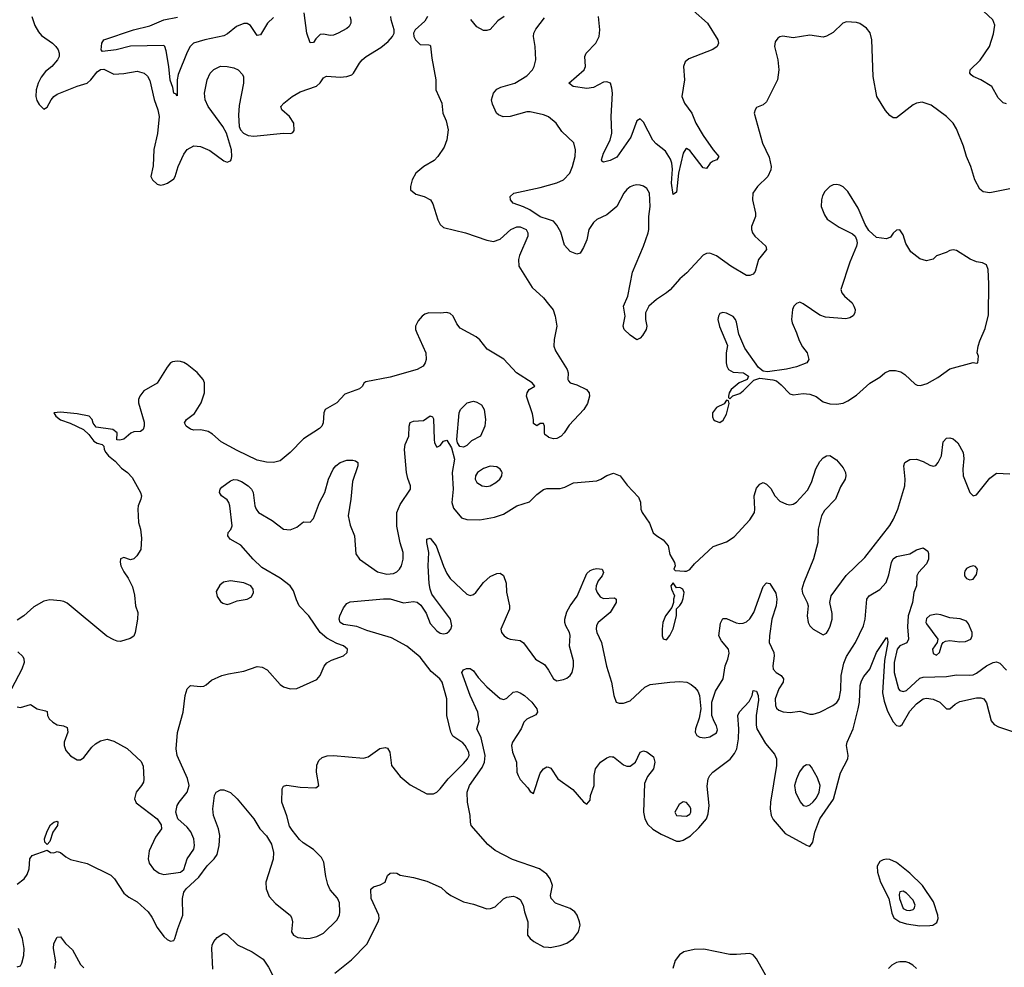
# Model space of a CAD drawing. Header units: inches. Extents: x 2134017 to 2292458, y 756222 to 916513.
# Tile 97 of 256: x 2176825 to 2182738, y 822817 to 828512. Entities that reach past the tile are written whole.
import ezdxf

# ---------------------------------------------------------------- set-up
doc = ezdxf.new("R2010")
doc.units = ezdxf.units.IN
doc.header["$MEASUREMENT"] = 0
doc.layers.add('C1872', color=7, linetype='Continuous')
doc.layers.add('C1882', color=7, linetype='Continuous')

msp = doc.modelspace()

# ---------------------------------------------------------------- linework, layer by layer
at = {"layer": 'C1872', "color": 5}
for points, elevation in [([(2176897.3, 828530), (2176916.6, 828476.6), (2176938.7, 828438.7), (2176955.8, 828415.8), (2177020.9, 828370), (2177040.9, 828350), (2177056.2, 828330), (2177062, 828310), (2177062, 828290), (2177051.8, 828270), (2177017.6, 828230), (2176980, 828200), (2176954.5, 828165.5), (2176936, 828130), (2176924, 828090), (2176921.1, 828050), (2176927, 828027), (2176941.4, 828001.4), (2176970, 827974.7), (2176980.7, 827979.3), (2176990, 827986.6), (2177012.9, 828030), (2177029.8, 828050.2), (2177050, 828065), (2177170, 828112.2), (2177230.1, 828129.9), (2177251.9, 828150), (2177290, 828198.2), (2177310, 828212.2), (2177330, 828214.4), (2177390, 828185.3), (2177450, 828189), (2177530, 828202.7), (2177571.4, 828191.4), (2177592.8, 828172.8), (2177605.8, 828145.8), (2177631.7, 828031.7), (2177654.2, 827970), (2177661.8, 827930), (2177652.5, 827827.5), (2177630, 827731), (2177625.6, 827634.4), (2177611.8, 827570), (2177622, 827550), (2177650, 827523.6), (2177670, 827516.9), (2177690, 827521.3), (2177713.4, 827530), (2177750, 827556.2), (2177758.9, 827570), (2177776.9, 827630), (2177810, 827703.6), (2177830, 827731.1), (2177870, 827753.5), (2177910, 827749.8), (2177966.6, 827726.6), (2178050, 827663.6), (2178070, 827656), (2178090, 827664), (2178094, 827670), (2178099.1, 827690), (2178096.4, 827730), (2178067.2, 827830), (2178045.7, 827870), (2177956.9, 827990), (2177938.3, 828030), (2177934.9, 828070), (2177950.4, 828150), (2177968.4, 828190), (2177990, 828211.6), (2178030, 828231.5), (2178070, 828229.6), (2178110, 828221.6), (2178137.2, 828210), (2178163, 828183), (2178168.1, 828168.1), (2178169.7, 828129.7), (2178142.9, 827997.1), (2178138.6, 827938.6), (2178143, 827870), (2178151.6, 827850), (2178169.8, 827829.8), (2178196.2, 827816.2), (2178231.8, 827811.8), (2178409.7, 827829.7), (2178452.4, 827827.6), (2178465.8, 827834.2), (2178473.7, 827846.3), (2178471.6, 827890), (2178444.9, 827930), (2178398.4, 827970), (2178392.4, 827990), (2178411.8, 828010), (2178462, 828050), (2178510, 828079), (2178607, 828112.9), (2178628.3, 828131.7), (2178650, 828162), (2178663, 828170), (2178670, 828172.8), (2178750, 828167.2), (2178790, 828171.1), (2178818.9, 828181.1), (2178830.2, 828189.8), (2178864.6, 828250), (2178882, 828270), (2178904.9, 828290), (2178994.5, 828345.5), (2179038.6, 828381.4), (2179064.2, 828410), (2179073.7, 828430), (2179074, 828450), (2179055.6, 828510), (2179054.3, 828530)], 380), ([(2178350, 828525.1), (2178313.4, 828490), (2178270, 828420.7), (2178250, 828416.2), (2178210, 828477.7), (2178190, 828488.8), (2178170, 828488.4), (2178126.4, 828470), (2178073, 828427), (2178050, 828414.5), (2177936.4, 828390), (2177868.3, 828370), (2177848.8, 828351.2), (2177830, 828317.2), (2177777.3, 828182.7), (2177770.7, 828150), (2177770, 828054), (2177763.9, 828063.9), (2177750, 828069.6), (2177745, 828105), (2177728, 828148), (2177721, 828230), (2177704.9, 828324.9), (2177697.2, 828350), (2177690, 828355.9), (2177490, 828352.3), (2177404.9, 828330), (2177321.5, 828321.5), (2177314, 828330), (2177317.8, 828370), (2177329.6, 828390), (2177507.3, 828450), (2177606, 828474), (2177690, 828510.8), (2177772.6, 828527.4)], 360), ([(2178807.2, 828530), (2178814.4, 828510), (2178812.6, 828490), (2178802.6, 828470), (2178790, 828458.3), (2178737.1, 828430), (2178710, 828418.9), (2178690, 828416.5), (2178650, 828424.7), (2178630, 828423.7), (2178603.4, 828396.6), (2178590, 828375.1), (2178570, 828372.7), (2178549, 828430), (2178533, 828553)], 360), ([(2179273.3, 828530), (2179258, 828502), (2179199.5, 828450), (2179189.5, 828430), (2179192.7, 828410), (2179201.2, 828390), (2179230, 828362.7), (2179281.2, 828361.2), (2179290, 828359), (2179292.5, 828352.5), (2179300.1, 828280.1), (2179324.7, 828150), (2179323.7, 828090), (2179359, 828010), (2179366, 827950), (2179384.9, 827904.9), (2179398, 827850), (2179389.7, 827790), (2179374.5, 827745.5), (2179336.3, 827690), (2179314.2, 827665.8), (2179250.9, 827629.1), (2179202.9, 827590), (2179181.6, 827550), (2179171.6, 827510), (2179172, 827490), (2179204.1, 827464.1), (2179254, 827450), (2179292, 827430), (2179304.9, 827404.9), (2179335.1, 827310), (2179350, 827281.3), (2179370, 827263.8), (2179501.2, 827230), (2179630, 827186.6), (2179670, 827178.7), (2179710, 827193.3), (2179774.3, 827250), (2179810, 827266.2), (2179830, 827266.9), (2179866.2, 827250), (2179876.5, 827230), (2179875.5, 827210), (2179826.2, 827093.8), (2179820.5, 827070), (2179822.4, 827030), (2179902.7, 826902.7), (2179970, 826841.2), (2180000, 826803)], 380), ([(2179734.9, 828530), (2179695.6, 828504.4), (2179650, 828452), (2179630, 828446), (2179610, 828447.6), (2179570, 828469.4), (2179533.5, 828513.5)], 360), ([(2180000, 827927.7), (2179997.2, 827930), (2179970, 827940.5), (2179890, 827958.7), (2179870, 827958), (2179770, 827929.6), (2179728, 827928), (2179700.1, 827940.1), (2179689, 827950), (2179664.4, 828004.4), (2179658, 828030), (2179671.1, 828070), (2179690, 828093.8), (2179713.6, 828106.4), (2179797.6, 828130), (2179870, 828174), (2179905.1, 828210), (2179914.8, 828230), (2179923.9, 828270), (2179921, 828350), (2179909.8, 828410), (2179912.6, 828430), (2179925, 828455), (2179976.6, 828523.4)], 360), ([(2180000, 827310.6), (2179950, 827327.2), (2179888.5, 827368.5), (2179850, 827387.7), (2179788.9, 827408.9), (2179771.8, 827430), (2179769.5, 827450), (2179792.7, 827470), (2179950, 827502.7), (2180000, 827517.3)], 360), ([(2180000, 826002.8), (2179979.1, 826019.1), (2179975.5, 826030), (2179977.3, 826070), (2179970, 826084.7), (2179950, 826084.7), (2179930, 826071.3), (2179910, 826084.7), (2179910.8, 826109.2), (2179903.4, 826143.4), (2179868.9, 826250), (2179872.4, 826270), (2179883.8, 826290), (2179918.8, 826310), (2179902.8, 826330), (2179807.3, 826390), (2179731.8, 826471.8), (2179631.8, 826531.8), (2179587.7, 826587.7), (2179566.7, 826606.7), (2179470, 826658.4), (2179450, 826684.9), (2179427, 826730), (2179410, 826747), (2179390, 826752.8), (2179350, 826748), (2179282, 826750), (2179258.2, 826741.8), (2179241.6, 826730), (2179218.6, 826701.4), (2179202, 826670), (2179202.6, 826650), (2179209.7, 826630), (2179262.8, 826510), (2179266.2, 826470), (2179260.4, 826450), (2179247.8, 826430), (2179211.2, 826408.8), (2179050, 826363.8), (2178903.9, 826336.1), (2178892, 826328), (2178882.7, 826310), (2178866, 826294), (2178778.2, 826261.8), (2178730, 826208.8), (2178658.4, 826170), (2178651.2, 826150), (2178647.8, 826090), (2178639.5, 826070), (2178625.4, 826054.6), (2178530, 825992.4), (2178450, 825910.4), (2178390, 825861.3), (2178350, 825850.4), (2178306.9, 825853.1), (2178250, 825865.2), (2178130, 825922.5), (2178034.4, 825974.4), (2177982.1, 826022.1), (2177956.8, 826036.8), (2177912.3, 826047.8), (2177870, 826045.3), (2177850, 826050.4), (2177823.7, 826070), (2177814.4, 826090), (2177826.7, 826110), (2177874.9, 826145.1), (2177914.4, 826210), (2177934.7, 826270), (2177934.6, 826330), (2177926.4, 826350), (2177890, 826392.4), (2177830, 826440.5), (2177810, 826452.7), (2177790, 826458), (2177770, 826460.5), (2177743.3, 826456.7), (2177730, 826450.7), (2177710, 826424), (2177650, 826328), (2177570, 826282), (2177545.6, 826250), (2177538.7, 826230), (2177538, 826210), (2177572.5, 826092.5), (2177572.9, 826070), (2177565.6, 826050), (2177550, 826038), (2177510, 826034.6), (2177491.9, 826028.1), (2177450, 825990.8), (2177425.5, 825985.5), (2177407.3, 825987.3), (2177411, 826030), (2177384.7, 826050), (2177284.2, 826064.2), (2177266.9, 826086.9), (2177260.4, 826110), (2177242.8, 826130), (2177170, 826144), (2177070, 826154), (2177029, 826150), (2177041.6, 826130), (2177070, 826107.6), (2177127.8, 826087.8), (2177208.6, 826048.6), (2177239.2, 826019.2), (2177270, 825978.7), (2177290, 825967.6), (2177319.3, 825959.3), (2177329.4, 825949.4), (2177332.3, 825930), (2177342.4, 825910), (2177358.7, 825890), (2177398.8, 825858.8), (2177436.8, 825816.8), (2177471.5, 825790), (2177499.8, 825759.8), (2177549.7, 825670), (2177555.4, 825650), (2177553, 825630), (2177537, 825590), (2177534.5, 825570), (2177538, 825490), (2177549.5, 825449.5), (2177555.9, 825395.9), (2177551.9, 825328.1), (2177528.7, 825290), (2177510, 825271.3), (2177490, 825266), (2177450, 825281), (2177430, 825272), (2177427.5, 825252.5), (2177432, 825230), (2177450, 825193.2), (2177476.6, 825156.6), (2177503, 825103), (2177513.8, 825053.8), (2177520.4, 824990), (2177534.3, 824950), (2177533, 824910), (2177518.4, 824830), (2177510, 824806.8), (2177487.3, 824792.7), (2177430, 824775.5), (2177410, 824776.3), (2177390, 824785.5), (2177347.7, 824807.7), (2177110, 825005.5), (2177090, 825016.3), (2177070, 825020.5), (2177005.2, 825025.2), (2176970, 825018), (2176910, 824982.6), (2176850, 824929.2), (2176810, 824902.9)], 380), ([(2176810, 824382.8), (2176830, 824378.8), (2176890, 824396.3), (2176930, 824371.3), (2176979.6, 824359.6), (2176990, 824354), (2176991.3, 824330), (2177002.8, 824310), (2177024, 824290), (2177050, 824275.5), (2177088.5, 824268.5), (2177110, 824258.8), (2177114, 824230), (2177092.7, 824170), (2177091.6, 824150), (2177101.1, 824121.1), (2177130, 824088.5), (2177170, 824064.4), (2177190, 824064.9), (2177210, 824077.6), (2177258.9, 824141.1), (2177279.7, 824160.3), (2177310, 824178.2), (2177350, 824187.9), (2177390, 824176.9), (2177470, 824131.7), (2177554.4, 824054.4), (2177565.4, 824025.4), (2177571.3, 823948.7), (2177567.4, 823930), (2177556.5, 823910), (2177524.9, 823870), (2177513.4, 823830), (2177524.9, 823804.9), (2177650.7, 823710), (2177674.2, 823674.2), (2177675.5, 823650), (2177641.2, 823598.8), (2177602.2, 823517.8), (2177595.5, 823470), (2177602.8, 823442.8), (2177627.6, 823407.6), (2177663.2, 823383.2), (2177690, 823375.5), (2177789.8, 823390.2), (2177810, 823405.5), (2177831.5, 823470), (2177870, 823527.8), (2177875.3, 823550), (2177871.6, 823590), (2177852.2, 823632.2), (2177830, 823660.4), (2177775.1, 823710), (2177761.6, 823750), (2177771.3, 823790), (2177782.4, 823810), (2177830.5, 823869.5), (2177842.3, 823910), (2177832.8, 823952.8), (2177770.8, 824090), (2177764.6, 824130), (2177771.9, 824228.1), (2177805.7, 824350), (2177818.7, 824450), (2177830, 824491), (2177850, 824510.8), (2177910, 824504), (2177930, 824506), (2177945.6, 824514.4), (2177976.5, 824543.5), (2178038, 824570), (2178078.4, 824581.6), (2178170, 824597.1), (2178250, 824626), (2178281.3, 824621.3), (2178310, 824604.9), (2178390, 824517.3), (2178410, 824502), (2178450, 824490.4), (2178490, 824492.4), (2178610, 824546), (2178629.6, 824570), (2178653, 824627), (2178670, 824647.3), (2178697.2, 824662.8), (2178769, 824690), (2178792.3, 824710), (2178794, 824730), (2178770, 824749.4), (2178730, 824763.6), (2178670, 824795.3), (2178628.7, 824828.7), (2178561.3, 824930), (2178503.6, 824990), (2178486.4, 825026.4), (2178470, 825080.4), (2178450, 825109.8), (2178390, 825155), (2178279.2, 825219.2), (2178226.2, 825270), (2178153.2, 825353.2), (2178089.6, 825390), (2178074, 825410), (2178076.2, 825430), (2178091.8, 825448.2), (2178100.4, 825470), (2178085.8, 825590), (2178081.1, 825610), (2178070, 825626), (2178037.4, 825650), (2178025, 825670), (2178028.3, 825690), (2178038, 825702), (2178090, 825741.5), (2178110, 825748.6), (2178130, 825747.1), (2178156.1, 825736.1), (2178196.1, 825710), (2178216.1, 825690), (2178226.5, 825670), (2178237.2, 825590), (2178244.7, 825570), (2178259.8, 825550), (2178341.7, 825501.7), (2178410, 825450.2), (2178450, 825446.7), (2178490, 825462.4), (2178530, 825494.4), (2178570, 825493), (2178590, 825513.4), (2178625.5, 825610), (2178658.2, 825670), (2178679.7, 825750), (2178707.8, 825810), (2178723.6, 825830), (2178750, 825850.3), (2178790, 825864.4), (2178825.5, 825865.5), (2178841.4, 825861.4), (2178854.8, 825850), (2178855.5, 825830), (2178822.7, 825737.3), (2178813.4, 825630), (2178796.9, 825530), (2178810, 825474), (2178834.9, 825410), (2178842.8, 825302.8), (2178866, 825270), (2178973.9, 825193.9), (2179030, 825180.4), (2179070, 825184.2), (2179090, 825193.4), (2179105.8, 825210), (2179117.6, 825230), (2179128.6, 825270), (2179126.9, 825310), (2179110, 825368.7), (2179090, 825468), (2179089.8, 825550), (2179110, 825598.8), (2179171.1, 825690), (2179172.4, 825710), (2179155.3, 825755.3), (2179148.2, 825790), (2179135.8, 825930), (2179140.5, 825959.5), (2179161.6, 826010), (2179163, 826070), (2179170, 826090.4), (2179190, 826099.5), (2179250, 826103), (2179290.8, 826130.8), (2179304.7, 826124.7), (2179310, 826114), (2179314, 825990), (2179316.4, 825970), (2179327.2, 825947.2), (2179330, 825944), (2179350, 825954), (2179370, 825979.1), (2179390, 825984.9), (2179418.2, 825938.2), (2179435.1, 825870), (2179422.4, 825790), (2179427.6, 825690), (2179419.6, 825610), (2179430, 825576), (2179478.5, 825518.5), (2179510, 825508), (2179587.1, 825507.1), (2179677, 825523), (2179730, 825541.1), (2179810, 825591.3), (2179885.9, 825614.1), (2179930, 825659.6), (2179970, 825689), (2179990, 825694.9), (2180000, 825694.9)], 360), ([(2176810, 823316.3), (2176852, 823350), (2176870, 823374.8), (2176881.1, 823410), (2176886, 823470), (2176899.5, 823490), (2176990, 823521), (2177010, 823506.7), (2177030, 823506), (2177050, 823513.4), (2177070, 823507), (2177101.5, 823481.5), (2177130, 823466.2), (2177230, 823442), (2177371.4, 823371.4), (2177393.6, 823350), (2177450, 823263.1), (2177479.6, 823239.6), (2177530.6, 823210), (2177595.5, 823150), (2177618, 823118), (2177650, 823057.3), (2177690, 823002.8), (2177710, 822984), (2177730, 822974.8), (2177750, 822978.8), (2177757, 822990), (2177774.3, 823050), (2177804.8, 823130), (2177802.2, 823230), (2177809.8, 823270), (2177824.6, 823290), (2177901.2, 823358.8), (2177950, 823426.9), (2177993.5, 823470), (2178010, 823496.3), (2178022.3, 823550), (2178026.8, 823610), (2178018.7, 823650), (2177988.6, 823730), (2177984, 823770), (2177995.6, 823850), (2178004.5, 823870), (2178030, 823883.8), (2178050, 823884.4), (2178090, 823868), (2178130.5, 823830), (2178230.6, 823710), (2178267.3, 823650), (2178307.9, 823607.9), (2178338, 823558), (2178348.2, 823508.2), (2178346.6, 823466.6), (2178302.3, 823330), (2178304.2, 823290), (2178322, 823242), (2178360.4, 823200.4), (2178448.9, 823130), (2178457.2, 823117.2), (2178462.8, 823090), (2178457, 823030), (2178468.2, 823010), (2178495.9, 822995.9), (2178549.8, 822990.2), (2178570, 822992.3), (2178610, 823003.5), (2178650, 823023.6), (2178730, 823100.9), (2178744.8, 823130), (2178748.3, 823150), (2178744.8, 823204.8), (2178733.6, 823233.6), (2178690, 823284), (2178675, 823315), (2178662.7, 823362.7), (2178650.9, 823450), (2178638, 823478), (2178590, 823525.6), (2178526.4, 823566.4), (2178505.2, 823585.2), (2178460.7, 823640.7), (2178446, 823666), (2178430, 823728), (2178399.6, 823810), (2178401.6, 823890), (2178410, 823906.8), (2178430, 823911.8), (2178510, 823899.1), (2178603.7, 823896.3), (2178621.2, 823910), (2178608, 823990), (2178610, 824032), (2178620.5, 824059.5), (2178641.6, 824078.4), (2178671.7, 824088.3), (2178709.5, 824090.5), (2178890, 824073.4), (2178918, 824082), (2178987.2, 824132.8), (2179018.8, 824138.8), (2179034.4, 824134.4), (2179046.8, 824110), (2179058.5, 824030), (2179110, 823963.1), (2179170, 823914.3), (2179270, 823860.7), (2179310, 823859.1), (2179330, 823870.6), (2179350, 823890.5), (2179397.4, 823950), (2179490, 824041.6), (2179513.8, 824070), (2179523.2, 824090), (2179521.5, 824110), (2179500.3, 824150), (2179485.4, 824165.4), (2179426.7, 824206.7), (2179413.3, 824230), (2179389.7, 824330), (2179389.8, 824430), (2179362.2, 824530), (2179347.4, 824550), (2179295, 824595), (2179230, 824681.9), (2179150, 824746.4), (2179057.2, 824797.2), (2178910, 824841.2), (2178850, 824865.1), (2178770, 824877.8), (2178749.9, 824890), (2178743, 824910), (2178746.9, 824930), (2178770, 824978.2), (2178790, 825002.7), (2178810, 825012.9), (2179010, 825032.6), (2179050, 825031.3), (2179130, 825008.4), (2179190, 825016.5), (2179212.6, 825012.6), (2179234.6, 824994.6), (2179264.9, 824944.9), (2179290, 824884.4), (2179330, 824838.9), (2179350, 824824.7), (2179370, 824820.7), (2179390, 824826.3), (2179403, 824837), (2179414.2, 824850), (2179420.8, 824870), (2179412.1, 824910), (2179316.7, 825036.7), (2179300.6, 825060.6), (2179288.9, 825090), (2179282.9, 825122.9), (2179277.5, 825230), (2179282.4, 825310), (2179269.1, 825370), (2179270, 825390.5), (2179290, 825395.3), (2179326, 825350), (2179370, 825228.5), (2179390, 825184.4), (2179410, 825154), (2179510, 825058.9), (2179530, 825052.2), (2179550, 825057.1), (2179564.5, 825070), (2179610, 825130.6), (2179650, 825165.5), (2179690, 825184), (2179710, 825186.8), (2179730, 825171.3), (2179746.4, 825126.4), (2179748.7, 825071.3), (2179766.8, 824990), (2179766.8, 824970), (2179714.9, 824850), (2179718, 824830), (2179733.4, 824810), (2179754.6, 824794.6), (2179770, 824788.7), (2179830, 824781.7), (2179850, 824766.3), (2179923.1, 824670), (2179976.1, 824636.1), (2179996.5, 824610), (2180000, 824603.8)], 340), ([(2176812.9, 824712.9), (2176844.2, 824684.2), (2176850.3, 824670.3), (2176851.6, 824650), (2176838.5, 824610), (2176776, 824490)], 360), ([(2180000, 823363.8), (2179990, 823376.4), (2179947.3, 823410), (2179784.8, 823464.8), (2179679.4, 823519.4), (2179635.8, 823555.8), (2179536.8, 823670), (2179531.4, 823690), (2179530.6, 823730), (2179514.1, 823810), (2179511.6, 823870), (2179526.1, 823910), (2179602.3, 824017.7), (2179616.4, 824050), (2179619.7, 824090), (2179596.2, 824196.2), (2179570.9, 824250), (2179583.1, 824296.9), (2179575.7, 824350), (2179530.7, 824450), (2179480.9, 824590), (2179490, 824606), (2179507.3, 824612.7), (2179530, 824614), (2179550, 824599.1), (2179578.3, 824558.3), (2179630, 824503.7), (2179710, 824432.4), (2179732.8, 824427.2), (2179750, 824435.5), (2179788.6, 824471.4), (2179810, 824474.6), (2179830, 824467.4), (2179856.4, 824450), (2179900.5, 824410), (2179930.5, 824370), (2179934.8, 824350), (2179924.9, 824335.1), (2179870, 824309.4), (2179853, 824290), (2179836.5, 824250), (2179784.5, 824170), (2179777.7, 824150), (2179783.5, 824110), (2179808.7, 824050), (2179811.2, 823990), (2179817.6, 823970), (2179830, 823947), (2179876.7, 823896.7), (2179890, 823874.8), (2179910, 823861), (2179950, 823984.9), (2179970, 824010.5), (2179990, 824022), (2179999.9, 824019.9)], 320), ([(2178718, 822782), (2178817, 822863), (2178910, 822957.3), (2178978.3, 823090), (2178982.6, 823110), (2178981.1, 823130), (2178935.1, 823230), (2178933.8, 823286.2), (2178950, 823302), (2178990, 823313.4), (2179019, 823330), (2179034, 823370), (2179050, 823382.8), (2179070, 823386), (2179090, 823382.8), (2179110.5, 823370.5), (2179190, 823357.4), (2179270, 823335.8), (2179356.7, 823296.7), (2179384.9, 823270), (2179414.9, 823250), (2179489.5, 823210.5), (2179550, 823197.1), (2179630, 823169.5), (2179652.7, 823170), (2179679.6, 823180.4), (2179730, 823228.8), (2179750, 823238.9), (2179790, 823244.2), (2179810, 823236.5), (2179830, 823224.4), (2179848.9, 823190), (2179856.2, 823150), (2179875.8, 823090), (2179874.7, 823010), (2179890.2, 822990), (2179912.7, 822972.7), (2179970, 822940.8), (2180000, 822938.1)], 320), ([(2176810, 822820.3), (2176830, 822826.7), (2176838.6, 822841.4), (2176850.7, 822889.3), (2176850.8, 822930), (2176842.7, 822990), (2176818, 823050)], 340), ([(2177036.8, 822810), (2177040.9, 822850), (2177028.7, 822931.3), (2177030, 822961), (2177050, 822998), (2177070, 823000.5), (2177100.2, 822960.3), (2177142.5, 822922.5), (2177190, 822834.9), (2177210, 822814.3)], 320), ([(2177985.6, 822805.6), (2177978, 822930), (2177979.8, 822950), (2177990, 822973.4), (2178010, 822997.3), (2178050, 823022.8), (2178070, 823013), (2178133.2, 822953.2), (2178220.7, 822910), (2178286, 822866), (2178319.3, 822819.3), (2178352.9, 822752.9)], 320)]:
    msp.add_lwpolyline(points, dxfattribs=dict(at, elevation=elevation))
for points, elevation in [([(2179490, 825942.6), (2179468, 825948), (2179454.7, 825970), (2179449.4, 825990), (2179464, 826150), (2179471.6, 826170), (2179512.3, 826210), (2179550, 826219), (2179570, 826214.3), (2179598, 826198), (2179614.4, 826170), (2179622.4, 826110), (2179618.4, 826070), (2179592.7, 826010), (2179538.7, 825981.3), (2179510, 825954)], 360), ([(2179650, 825828.9), (2179610, 825815.8), (2179574, 825790), (2179562.2, 825770), (2179559.7, 825750), (2179570.3, 825730), (2179603, 825710), (2179630, 825705.7), (2179650, 825710.2), (2179684, 825730), (2179708.3, 825750), (2179719.7, 825770), (2179722, 825790), (2179718.4, 825798.4), (2179710.8, 825810.8), (2179690, 825825.1)], 380), ([(2178090, 825140.4), (2178048.8, 825131.2), (2178026.6, 825113.4), (2178004.9, 825075.1), (2178010, 825046), (2178030, 825016), (2178044.7, 825004.7), (2178070, 824998), (2178090, 825003.8), (2178130, 825019.5), (2178190, 825030.3), (2178216.6, 825043.4), (2178229.7, 825070), (2178226, 825090), (2178212.4, 825110), (2178170, 825127.6)], 380), ([(2176990, 823555.3), (2176975.3, 823570), (2176973.2, 823590), (2176990, 823634.8), (2177010, 823672.7), (2177030, 823690.6), (2177050, 823696), (2177054.8, 823690), (2177052.7, 823670), (2177023, 823630), (2177006.4, 823573.6)], 340)]:
    msp.add_lwpolyline(points, close=True, dxfattribs=dict(at, elevation=elevation))
at = {"layer": 'C1882', "color": 5}
for points, elevation in [([(2182750, 828007), (2182730, 828012.3), (2182701.3, 828041.3), (2182662, 828110), (2182597, 828150), (2182549.8, 828169.8), (2182539.5, 828179.5), (2182529.8, 828190), (2182531.6, 828210), (2182591.9, 828268.1), (2182648.6, 828350), (2182673.6, 828426.4), (2182679.8, 828479.7), (2182669.6, 828510), (2182470, 828697.6)], 340), ([(2180870, 828567.3), (2180954.9, 828490), (2181018, 828390), (2181022, 828370), (2181014, 828350), (2180987.5, 828332.5), (2180843.2, 828276.8), (2180821.1, 828258.9), (2180810.4, 828230), (2180817.6, 828150), (2180801.6, 828050), (2180817.4, 828010), (2180860.2, 827950), (2180885.8, 827890), (2180930, 827814.9), (2180989.4, 827729.4), (2181024.2, 827690), (2181010.4, 827670), (2180990, 827662.5), (2180971.3, 827648.7), (2180950, 827618), (2180930, 827622.4), (2180850, 827725.1), (2180830, 827737), (2180825.1, 827734.9), (2180810, 827709.2), (2180780.7, 827590), (2180770, 827475.3), (2180750, 827461.2), (2180738.4, 827530), (2180745.6, 827614.4), (2180740.9, 827650), (2180732.7, 827672.7), (2180702.1, 827722.1), (2180646, 827766), (2180627.6, 827787.6), (2180570, 827895.1), (2180550, 827915.1), (2180530, 827903.6), (2180495, 827805), (2180410, 827684.7), (2180370, 827665.1), (2180330, 827655.1), (2180321.3, 827661.3), (2180318.4, 827670), (2180329.8, 827710), (2180371.5, 827788.5), (2180381.1, 827830), (2180377.3, 827930), (2180384, 828070), (2180380.8, 828100.8), (2180371.8, 828130), (2180350, 828138.9), (2180330, 828136.4), (2180270, 828104.5), (2180230, 828098.3), (2180149.2, 828110), (2180122, 828130), (2180214, 828210), (2180222, 828230), (2180219.6, 828290), (2180227.6, 828310), (2180285.6, 828370), (2180304.2, 828410), (2180308, 828450), (2180299.8, 828530)], 340), ([(2182770, 827496.2), (2182650, 827470.9), (2182610, 827477.4), (2182590, 827493.3), (2182560.7, 827550), (2182536.5, 827630), (2182509.8, 827690), (2182492.2, 827752.2), (2182450, 827855.1), (2182429.7, 827890), (2182389.8, 827929.8), (2182298.1, 827998.2), (2182244.2, 828015.8), (2182210, 828010.9), (2182190, 828001), (2182090, 827922.7), (2182070, 827921.2), (2182050, 827936), (2182025.1, 827965.1), (2181972.3, 828050), (2181949.6, 828169.6), (2181942.4, 828390), (2181932.4, 828432.4), (2181910, 828461.6), (2181870, 828489.5), (2181850, 828495.6), (2181790, 828499.5), (2181768.8, 828491.2), (2181710, 828434.5), (2181670, 828412), (2181650, 828407.3), (2181570, 828419.6), (2181470, 828403.6), (2181408.2, 828411.8), (2181390, 828409.2), (2181378.5, 828401.5), (2181361.6, 828378.4), (2181358, 828350), (2181377, 828270), (2181383.6, 828210), (2181375.8, 828150), (2181310, 828017.2), (2181290, 828000.9), (2181250, 827984), (2181240.7, 827970), (2181236.3, 827950), (2181284.9, 827770), (2181325.5, 827685.5), (2181337.7, 827630), (2181335.6, 827610), (2181317, 827570), (2181255.3, 827510), (2181227, 827470), (2181225.2, 827430), (2181243.7, 827350), (2181243.7, 827330), (2181220.3, 827270), (2181219.5, 827250), (2181226.3, 827230), (2181240.3, 827210), (2181304.9, 827150), (2181310.4, 827130), (2181262.3, 827070), (2181242.3, 826997.7), (2181230, 826982), (2181210, 826974), (2181190, 826974), (2181096, 827030), (2181010, 827093.3), (2180970, 827107.8), (2180950, 827106), (2180930, 827097.6), (2180830.4, 826990), (2180790, 826954.5), (2180731.5, 826888.4), (2180710, 826869.5), (2180648.8, 826831.2), (2180603, 826790), (2180583.1, 826750), (2180583.7, 826710), (2180590.3, 826670), (2180587.7, 826650), (2180565.8, 826614.2), (2180550, 826599), (2180530, 826589), (2180490, 826616), (2180454, 826650), (2180449.5, 826670), (2180460.7, 826730), (2180451.3, 826790), (2180476.8, 826850), (2180505.6, 826994.4), (2180570.9, 827150), (2180598.5, 827230), (2180603.1, 827250), (2180602.7, 827330), (2180611.7, 827390), (2180607.6, 827470), (2180590, 827498), (2180570, 827512), (2180550, 827517), (2180530, 827519.6), (2180510, 827515.6), (2180490, 827507.3), (2180470, 827491.8), (2180453.4, 827470), (2180410, 827389.2), (2180350, 827339.5), (2180290, 827311.8), (2180270, 827294), (2180243.1, 827250), (2180230, 827189), (2180210, 827142.7), (2180190, 827109.3), (2180170, 827103.7), (2180130, 827119.3), (2180096.3, 827156.3), (2180075.2, 827235.2), (2180050, 827278), (2180030, 827300.7), (2180000, 827310.6)], 360), ([(2180000, 827517.3), (2180050, 827531.8), (2180091, 827550), (2180128.6, 827590), (2180144.2, 827630), (2180159.8, 827690), (2180163.5, 827730), (2180152.5, 827772.5), (2180080.1, 827840.1), (2180046, 827890), (2180000, 827927.7)], 360), ([(2180000, 826803), (2180027.7, 826767.7), (2180040.9, 826730), (2180049.6, 826670), (2180033.6, 826590), (2180031.8, 826550), (2180041.7, 826521.7), (2180113.2, 826410), (2180119.3, 826390), (2180116, 826350), (2180120.7, 826340.7), (2180129.7, 826329.7), (2180170, 826317), (2180229.2, 826290), (2180244.5, 826270), (2180247.3, 826250), (2180234.7, 826205.3), (2180212.7, 826170), (2180124.2, 826075.8), (2180095.1, 826030), (2180076.9, 826010), (2180050, 825994.3), (2180030, 825992.8), (2180001.6, 826001.6), (2180000, 826002.8)], 380), ([(2180000, 825694.9), (2180070, 825694.6), (2180097.6, 825702.4), (2180150, 825728.4), (2180290, 825741.6), (2180314, 825750), (2180350, 825773.4), (2180390, 825786), (2180430, 825771.3), (2180473.8, 825713.8), (2180541.6, 825641.6), (2180552.3, 825612.3), (2180555.3, 825570), (2180563.7, 825550), (2180607.2, 825487.2), (2180629.2, 825429.2), (2180650, 825410.4), (2180690, 825386.4), (2180718.4, 825350), (2180730, 825298), (2180758, 825250), (2180762, 825230), (2180754, 825210), (2180762, 825202), (2180817.3, 825197.3), (2180830, 825198), (2180850, 825208), (2180877.6, 825242.4), (2180990, 825346.4), (2181070, 825374.9), (2181114.9, 825405.1), (2181210, 825506), (2181236.9, 825550), (2181240.4, 825570), (2181235.8, 825650), (2181250, 825696), (2181270, 825721), (2181290, 825731.3), (2181310, 825720.7), (2181335.1, 825695.1), (2181359.5, 825650), (2181390, 825618.7), (2181430, 825600.9), (2181450, 825596.9), (2181470, 825600.3), (2181490, 825612), (2181555.2, 825684.8), (2181579.7, 825730), (2181606.7, 825813.3), (2181630, 825856.3), (2181650, 825879.1), (2181670, 825890.5), (2181690, 825893), (2181730, 825867.3), (2181770, 825818.8), (2181783, 825790), (2181785.5, 825770), (2181781.6, 825750), (2181754.7, 825705.3), (2181723.1, 825630), (2181657.8, 825562.2), (2181640.3, 825530), (2181618.9, 825450), (2181617.6, 825370), (2181591.8, 825271.8), (2181533.4, 825130), (2181522.4, 825090), (2181525.2, 825065.2), (2181554.4, 825010), (2181559.1, 824990), (2181554.2, 824930), (2181558.8, 824890), (2181570, 824870.3), (2181590, 824850.3), (2181650, 824814.4), (2181670, 824826), (2181679.6, 824840.4), (2181692.8, 824867.2), (2181704.7, 824910), (2181703.5, 824943.5), (2181688.9, 825010), (2181698.3, 825050), (2181788.9, 825171.1), (2181899.6, 825280.4), (2182050, 825471.7), (2182072.7, 825510), (2182098.3, 825570), (2182140.3, 825710), (2182143.1, 825750), (2182133.6, 825830), (2182140.9, 825850), (2182171, 825869), (2182209.8, 825870.2), (2182250, 825856.1), (2182290, 825834.3), (2182310, 825828.8), (2182326.9, 825833.1), (2182341.3, 825850), (2182359.7, 825890), (2182370, 825976), (2182390, 825997.3), (2182410, 825999.1), (2182430, 825993), (2182459.1, 825970), (2182490.3, 825910), (2182495.1, 825875.1), (2182488.4, 825810), (2182491.4, 825770), (2182530, 825671), (2182550, 825650.7), (2182570, 825657.3), (2182650, 825756.3), (2182690, 825787.7), (2182770, 825782)], 360), ([(2180000, 824603.8), (2180030, 824550.4), (2180050, 824539.5), (2180090, 824546.9), (2180110, 824554.9), (2180129.7, 824570), (2180142, 824590), (2180150, 824624.7), (2180150, 824659), (2180126.9, 824746.9), (2180131, 824811), (2180126.6, 824830), (2180104.6, 824870), (2180099.3, 824890), (2180099.3, 824910), (2180110, 824953.4), (2180130, 824990.4), (2180171.6, 825048.4), (2180230, 825184.4), (2180250, 825201.6), (2180270, 825210.5), (2180290, 825214.9), (2180322, 825210), (2180330.8, 825190), (2180322, 825170), (2180299.3, 825140.7), (2180286.3, 825110), (2180285.5, 825090), (2180291.7, 825070), (2180310, 825043.7), (2180330, 825033.4), (2180396.7, 825036.7), (2180406.8, 825030), (2180406, 825010), (2180371, 824949), (2180298.4, 824890), (2180288.3, 824871.7), (2180286.7, 824850), (2180291.6, 824830), (2180319.3, 824770), (2180347.9, 824627.9), (2180379.2, 824530), (2180391.8, 824451.8), (2180407.3, 824410), (2180424.1, 824404.1), (2180450, 824404.9), (2180490, 824419.5), (2180579.4, 824500.6), (2180610, 824516), (2180730, 824531.8), (2180790, 824534.3), (2180830.5, 824530), (2180857.3, 824517.3), (2180879.6, 824499.6), (2180896.3, 824476.3), (2180906.3, 824450), (2180915.3, 824370), (2180905.2, 824314.8), (2180884, 824250), (2180881.7, 824230), (2180890.5, 824210), (2180910, 824200.3), (2180937.1, 824197.1), (2180970, 824202.6), (2181010, 824227.4), (2181015.3, 824244.7), (2181010, 824269.3), (2180994.6, 824294.6), (2180982, 824330), (2180981.3, 824410), (2181003, 824477), (2181049.8, 824550.2), (2181061, 824630), (2181078, 824670), (2181085.1, 824705.1), (2181080.9, 824730), (2181038.9, 824778.9), (2181024, 824810), (2181033.7, 824886.3), (2181047.3, 824912.8), (2181070, 824914.3), (2181128, 824888), (2181150, 824883.5), (2181170, 824884.6), (2181190, 824893.5), (2181210, 824911.3), (2181234.4, 824950), (2181290, 825106), (2181310, 825128.5), (2181330, 825123.8), (2181365.2, 825065.3), (2181372.2, 825030), (2181367.5, 824990), (2181341, 824910), (2181326.8, 824810), (2181326.5, 824770), (2181354, 824710), (2181355.8, 824690), (2181347.2, 824630), (2181350.3, 824610), (2181367, 824590), (2181398.4, 824570), (2181411.5, 824550), (2181410.2, 824530), (2181384, 824490), (2181360.8, 824430), (2181363.2, 824390), (2181370, 824374.9), (2181383, 824363), (2181410, 824352.6), (2181451.2, 824348.8), (2181510, 824355.8), (2181570, 824338), (2181590, 824338), (2181630, 824351.4), (2181708.8, 824391.2), (2181731.3, 824408.7), (2181745.3, 824430), (2181756.2, 824483.8), (2181757.6, 824570), (2181774.1, 824645.9), (2181790, 824684.9), (2181843.7, 824770), (2181892.7, 824870), (2181901.8, 824910), (2181911.1, 825030), (2181926.6, 825050), (2181990, 825088), (2182027.4, 825130), (2182043.4, 825176.6), (2182059.8, 825250), (2182070, 825272.9), (2182090, 825286.7), (2182170, 825302.3), (2182210, 825326), (2182250, 825338.7), (2182278.9, 825318.9), (2182283.2, 825303.2), (2182281.6, 825270), (2182270, 825242.4), (2182223.2, 825190), (2182211.6, 825170), (2182210.2, 825110), (2182193.9, 825070), (2182185.7, 825010), (2182159.8, 824930), (2182156.3, 824863.7), (2182163.2, 824790), (2182153.2, 824766.8), (2182110, 824749.9), (2182093.6, 824730), (2182075.3, 824650), (2182076.4, 824590), (2182102.8, 824490), (2182110, 824480.3), (2182130, 824475.4), (2182150, 824481.6), (2182230, 824555.9), (2182250, 824560.1), (2182390, 824565.2), (2182450, 824574.7), (2182530, 824572), (2182550, 824575.6), (2182570, 824585.2), (2182631.5, 824630), (2182670, 824650.1), (2182690, 824652.4), (2182710, 824645.4), (2182750, 824603.5)], 340), ([(2179999.9, 824019.9), (2180013.5, 824013.5), (2180056.4, 823950), (2180146.2, 823886.2), (2180210, 823811), (2180230, 823798), (2180250, 823822), (2180253.6, 823850), (2180275.1, 823910), (2180275.6, 823970), (2180283.1, 824010), (2180311.8, 824050), (2180350, 824077), (2180370, 824084.4), (2180382.8, 824082.8), (2180390, 824081.6), (2180450, 824034.9), (2180470, 824026), (2180490, 824025.7), (2180523.7, 824050), (2180550, 824111), (2180570, 824118), (2180590, 824111.3), (2180630, 824082), (2180638.8, 824050), (2180630.5, 824010), (2180595.6, 823964.4), (2180577.2, 823922.8), (2180570.1, 823750), (2180578.5, 823710), (2180596.6, 823676.6), (2180626.9, 823646.9), (2180678, 823618), (2180770, 823575.3), (2180790, 823575.3), (2180810, 823581.9), (2180852.9, 823607.1), (2180904.1, 823655.9), (2180948.6, 823710), (2180960.2, 823739.8), (2180965.6, 823790), (2180953.3, 823906.7), (2180958.7, 823950), (2180969.1, 823970.9), (2180988, 823990), (2181091.6, 824068.4), (2181118.3, 824101.7), (2181130.9, 824130), (2181140.9, 824190), (2181143.4, 824250), (2181137.5, 824330), (2181147.3, 824352.7), (2181205.8, 824414.2), (2181223.1, 824450), (2181230, 824481), (2181250, 824476.3), (2181259.1, 824450), (2181261.8, 824421.8), (2181247.9, 824330), (2181247.3, 824272.7), (2181251.7, 824250), (2181303, 824163), (2181358.3, 824098.3), (2181369.3, 824069.3), (2181370.1, 824030), (2181334.4, 823810), (2181332.1, 823770), (2181337.3, 823730), (2181350, 823704.7), (2181421.8, 823621.8), (2181550, 823551.1), (2181570, 823544.4), (2181587, 823570), (2181598.8, 823630), (2181630, 823709.2), (2181712.4, 823827.6), (2181754, 823986), (2181798, 824070), (2181800.9, 824090), (2181790.9, 824150), (2181793.1, 824170), (2181830, 824250.6), (2181860.7, 824370), (2181867.8, 824410), (2181872.9, 824510), (2181880.4, 824539.6), (2181894.1, 824565.9), (2181930.6, 824610), (2181969.9, 824710), (2182030, 824799.1), (2182036.4, 824790), (2182038.4, 824770), (2182018.5, 824661.5), (2182006.5, 824466.5), (2182017.1, 824417.1), (2182037.1, 824357.1), (2182070, 824293.1), (2182090, 824271.5), (2182110, 824266.7), (2182123.6, 824276.4), (2182170, 824357.5), (2182210, 824400.2), (2182250, 824430.9), (2182270, 824435.3), (2182310, 824429.3), (2182350.3, 824410), (2182390, 824370.4), (2182410, 824370.3), (2182441.9, 824398.1), (2182470, 824414.5), (2182570, 824436), (2182597.1, 824437.1), (2182615.3, 824430), (2182630, 824407.7), (2182658.4, 824298.4), (2182677.1, 824277.1), (2182702.8, 824262.8), (2182810, 824225.8)], 320), ([(2180000, 822938.1), (2180010, 822937.2), (2180070.5, 822949.5), (2180110, 822963.5), (2180150, 822990.2), (2180179.6, 823030), (2180189.9, 823070), (2180186.5, 823090), (2180171.7, 823130), (2180158, 823150), (2180130, 823171.3), (2180042.5, 823202.5), (2180017.1, 823230), (2180012.8, 823250), (2180024, 823310), (2180011, 823350), (2180000, 823363.8)], 320), ([(2181370, 822654), (2181250, 822868.6), (2181230, 822892.2), (2181210, 822901), (2181130, 822893.6), (2181090, 822894.9), (2180932.9, 822927.1), (2180875, 822925), (2180814, 822910), (2180786.9, 822893.1), (2180761.9, 822858.2), (2180746.6, 822810)], 320), ([(2182210, 822810.6), (2182188.9, 822830), (2182164, 822844), (2182146, 822850), (2182110, 822851.3), (2182090, 822846), (2182062, 822830), (2182041.6, 822810)], 320)]:
    msp.add_lwpolyline(points, dxfattribs=dict(at, elevation=elevation))
for points, elevation in [([(2181730, 827521.1), (2181710, 827518.9), (2181690.7, 827510), (2181660.5, 827479.5), (2181646.6, 827453.4), (2181640.3, 827430), (2181638.7, 827390), (2181658.4, 827338.4), (2181673.7, 827313.7), (2181745.5, 827265.5), (2181825.8, 827225.8), (2181842.8, 827210), (2181850.7, 827190.7), (2181854, 827170), (2181850.6, 827150), (2181810, 827055.3), (2181756.3, 826890), (2181762, 826870), (2181778, 826850), (2181823, 826810), (2181834.9, 826790), (2181841.6, 826770), (2181840.5, 826750), (2181830, 826733.2), (2181810, 826719.5), (2181786.4, 826713.6), (2181663.3, 826723.3), (2181630, 826736.9), (2181530, 826804.7), (2181510, 826813.6), (2181490, 826807.3), (2181474.4, 826790), (2181464.9, 826770), (2181459.5, 826710), (2181463.1, 826690), (2181490.4, 826630), (2181504.9, 826584.9), (2181526.2, 826546.2), (2181554, 826510), (2181562.8, 826470), (2181551, 826450), (2181490, 826425.6), (2181430, 826411.1), (2181316, 826396), (2181290, 826399), (2181260.9, 826420.9), (2181178.6, 826538.6), (2181142.5, 826622.5), (2181130, 826694), (2181124.2, 826710), (2181110, 826727.3), (2181070, 826747.8), (2181047.6, 826752.4), (2181030, 826746), (2181020.4, 826730), (2181017.6, 826710), (2181027.5, 826667.5), (2181074.4, 826554.4), (2181067.7, 826510), (2181067.7, 826450), (2181070.7, 826430), (2181080.7, 826410), (2181110, 826393.4), (2181170.5, 826390.5), (2181202, 826370), (2181194, 826350), (2181146, 826330), (2181098, 826290), (2181086, 826270), (2181082, 826250), (2181082, 826242), (2181090, 826234), (2181108, 826252), (2181150, 826266), (2181170, 826280.7), (2181234, 826346), (2181270, 826358), (2181348.3, 826348.3), (2181370, 826340.7), (2181398, 826318), (2181450, 826263), (2181470, 826258), (2181530, 826266), (2181570, 826261.6), (2181607.1, 826247.1), (2181650, 826216.3), (2181690, 826203), (2181730, 826201.6), (2181770, 826208.2), (2181798.8, 826221.2), (2181850, 826255.3), (2181930, 826326.7), (2181990, 826363.7), (2182019.5, 826390), (2182050, 826403.1), (2182084.4, 826404.4), (2182115.8, 826395.8), (2182139.9, 826379.9), (2182201.4, 826321.4), (2182214.8, 826314.8), (2182234.4, 826314.4), (2182275.3, 826324.7), (2182338, 826362), (2182410, 826414), (2182550, 826452), (2182570, 826446.8), (2182578, 826450), (2182582, 826490), (2182574, 826510), (2182581.2, 826550), (2182590, 826582), (2182623.3, 826656.7), (2182642.7, 826737.3), (2182644.8, 826924.8), (2182641.2, 827010), (2182630, 827038), (2182606, 827050), (2182570, 827056), (2182533.4, 827073.4), (2182450, 827125.2), (2182430, 827129.2), (2182410, 827125.2), (2182387.7, 827112.3), (2182330, 827093.2), (2182310, 827073.2), (2182270, 827063.7), (2182230, 827074), (2182177.2, 827117.2), (2182147.2, 827167.2), (2182130, 827218), (2182110, 827248), (2182090, 827246), (2182070, 827228), (2182054.4, 827205.6), (2182030, 827195.3), (2181970, 827202), (2181924.1, 827244.1), (2181902, 827282), (2181860, 827380), (2181798.8, 827478.8), (2181770, 827508.2), (2181750, 827518.3)], 380), ([(2181070, 826226), (2181056, 826204), (2181010, 826182), (2180986, 826150), (2180985.4, 826125.4), (2180992, 826110), (2181002, 826102), (2181030, 826092), (2181050, 826104.7), (2181070, 826142), (2181086, 826206), (2181082, 826222)], 380), ([(2182550, 825229.2), (2182530, 825224.5), (2182510, 825214), (2182501.2, 825198.8), (2182497.6, 825190), (2182499.5, 825170), (2182510, 825153.4), (2182530, 825144.9), (2182550, 825150.8), (2182570, 825178), (2182577.2, 825210), (2182565.2, 825225.2)], 360), ([(2180750, 825128.7), (2180736, 825110), (2180738.8, 825090), (2180758, 825050), (2180751.3, 825030), (2180751.3, 825008.7), (2180741, 824979), (2180704, 824930), (2180688, 824890), (2180683, 824850), (2180684, 824810), (2180690, 824792), (2180710, 824784.7), (2180730, 824812), (2180750, 824852), (2180768.9, 824928.9), (2180768.4, 824971.6), (2180790, 824991.3), (2180801.2, 825010), (2180810, 825034), (2180815.1, 825070), (2180808, 825090), (2180790, 825099), (2180770, 825098)], 360), ([(2182330, 824939.5), (2182290, 824931.6), (2182270, 824913.5), (2182266, 824890), (2182270, 824882.3), (2182338, 824790), (2182334.8, 824770), (2182305.9, 824730), (2182310, 824702.6), (2182330, 824694), (2182348.3, 824710), (2182363.3, 824756.7), (2182371.2, 824768.8), (2182383.5, 824776.5), (2182410, 824781.7), (2182470, 824773.8), (2182505.2, 824774.8), (2182536.3, 824790), (2182545.4, 824810), (2182545.4, 824830), (2182522, 824882), (2182510, 824897.2), (2182471.8, 824911.8), (2182410, 824917.6), (2182356.1, 824936.1)], 360), ([(2181550, 824034.8), (2181530, 824021.4), (2181508.5, 823991.5), (2181488.8, 823950), (2181477.1, 823910), (2181483.8, 823870), (2181511, 823811), (2181530, 823790.3), (2181550, 823786.5), (2181570, 823794.7), (2181590, 823811), (2181610, 823836.5), (2181626.4, 823870), (2181632.6, 823910), (2181616.8, 823956.8), (2181580.4, 824020.4), (2181570, 824032.5)], 340), ([(2180810, 823812.7), (2180784.7, 823795.3), (2180759.6, 823750), (2180769.5, 823729.5), (2180830, 823724.8), (2180850, 823738.5), (2180855.9, 823750), (2180855, 823770), (2180850, 823784.2), (2180830, 823808)], 340), ([(2182030, 823466.8), (2182010, 823463.5), (2181990, 823452.8), (2181973.9, 823426.2), (2181976.4, 823390), (2181994.6, 823330), (2182043.7, 823230), (2182062.5, 823142.5), (2182075.1, 823115), (2182109.8, 823089.8), (2182150, 823077.9), (2182230, 823066), (2182290, 823067.9), (2182308.5, 823071.5), (2182333.1, 823086.9), (2182340.7, 823110), (2182338.7, 823130), (2182313.2, 823210), (2182245.7, 823310), (2182170, 823383.4), (2182090, 823447.6), (2182050, 823464.5)], 320), ([(2182130, 823274.7), (2182110, 823271.5), (2182105.9, 823254.1), (2182108.4, 823230), (2182130, 823170.3), (2182150, 823160.1), (2182170, 823158.5), (2182190, 823165.3), (2182195.9, 823170), (2182202.3, 823190), (2182190, 823220.4), (2182150, 823263.1)], 340)]:
    msp.add_lwpolyline(points, close=True, dxfattribs=dict(at, elevation=elevation))

doc.saveas('drawing.dxf')
